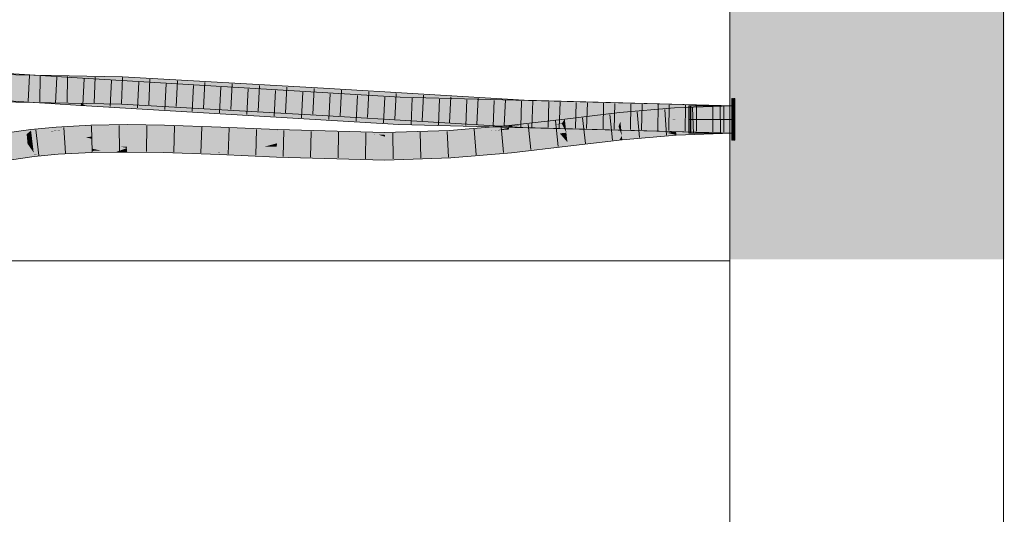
# Model space of a CAD drawing. Extents: x -420 to 300, y 62 to 1162.
# Tile 145 of 256: x 150.78 to 159.77, y 781.98 to 786.49. Entities that reach past the tile are written whole.
import ezdxf
from ezdxf.lldxf.tags import DXFTag

# ---------------------------------------------------------------- set-up
doc = ezdxf.new("R2010")
doc.units = 0
doc.layers.get('0').update_dxf_attribs({"lineweight": 35})
doc.layers.add('E_Detail_Linie_Text_Bem', color=7, linetype='Continuous', lineweight=13)
for name, color, linetype, lineweight, true_color in [('E_Leerrohr 25-A06G9FCX8I', 7, 'Continuous', 9, 0xff8000), ('E_Leerrohr 25-Shading', 7, 'Continuous', 9, 0xff8000), ('E_Leerrohr 32-A06G9FD28I', 7, 'Continuous', 9, 0x00b300), ('E_Leerrohr 32-Shading', 7, 'Continuous', 9, 0x00b300), ('E_Leerrohr Umrandung-A06G9FD18I', 7, 'Continuous', 9, 0xffffff)]:
    doc.layers.add(name, color=color, linetype=linetype, lineweight=lineweight, true_color=true_color)
tags = doc.linetypes.add('STRICHPUNKT2-A06G9FCY8I', pattern=[12.7, 6.35, -3.175, 0, -3.175]).pattern_tags.tags
tags[10:11] = [DXFTag(74, 4), DXFTag(75, 0), DXFTag(340, '0'), DXFTag(46, 0.0), DXFTag(50, 0.0), DXFTag(44, 0.0), DXFTag(45, 0.0)]
tags[8:9] = [DXFTag(74, 4), DXFTag(75, 0), DXFTag(340, '0'), DXFTag(46, 0.0), DXFTag(50, 0.0), DXFTag(44, 0.0), DXFTag(45, 0.0)]
tags[6:7] = [DXFTag(74, 4), DXFTag(75, 0), DXFTag(340, '0'), DXFTag(46, 0.0), DXFTag(50, 0.0), DXFTag(44, 0.0), DXFTag(45, 0.0)]
tags[4:5] = [DXFTag(74, 4), DXFTag(75, 0), DXFTag(340, '0'), DXFTag(46, 0.0), DXFTag(50, 0.0), DXFTag(44, 0.0), DXFTag(45, 0.0)]

# ---------------------------------------------------------------- blocks, each defined once
blk = doc.blocks.new('Shading-A06G9EZB8I', base_point=(236.9797, 757.7833))
at = {"layer": 'E_Leerrohr 25-Shading', "color": 43, "true_color": 0xd7ab7f}
for points in [[(157.2842, 785.7053), (156.761, 785.6873), (156.7618, 785.6746)], [(157.2842, 785.7053), (156.7618, 785.6746), (157.2842, 785.6687), (156.7633, 785.6507)], [(155.7584, 785.5837), (155.7626, 785.5473), (156.2576, 785.6422), (156.2614, 785.6058)], [(156.761, 785.6873), (156.2576, 785.6422), (156.3863, 785.6169), (156.2614, 785.6058)], [(156.761, 785.6873), (156.3863, 785.6169), (156.7618, 785.6746)], [(156.3863, 785.6169), (156.7633, 785.6507), (156.7618, 785.6746)], [(151.4333, 785.5134), (151.4328, 785.5278), (151.1158, 785.5002), (151.115, 785.5111)], [(151.7635, 785.5162), (151.7635, 785.5327), (151.4333, 785.5134), (151.4328, 785.5278)], [(152.1027, 785.5112), (152.1032, 785.5282), (151.7635, 785.5162), (151.7635, 785.5327)], [(152.619, 785.4942), (152.6197, 785.5103), (152.1027, 785.5112), (152.1032, 785.5282)], [(155.2471, 785.5193), (155.2466, 785.5251), (155.1657, 785.5184)], [(155.3432, 785.522), (155.7312, 785.5437), (155.2466, 785.5251), (155.7584, 785.5837)], [(155.3432, 785.522), (155.2466, 785.5251), (155.2471, 785.5193)], [(155.2474, 785.5166), (155.2486, 785.5048), (155.5734, 785.531)], [(155.3432, 785.522), (155.2474, 785.5166), (155.4107, 785.5238)], [(155.649, 785.5343), (155.5734, 785.531), (155.2493, 785.4969), (155.2486, 785.5048)], [(155.2493, 785.4969), (155.2502, 785.4887), (155.649, 785.5343)], [(155.5867, 785.532), (155.7312, 785.5437), (155.3779, 785.5229), (155.3432, 785.522)], [(155.4107, 785.5238), (155.5734, 785.531), (155.3779, 785.5229), (155.5867, 785.532)], [(155.649, 785.5343), (155.7312, 785.5437), (155.5734, 785.531)], [(155.7584, 785.5837), (155.7312, 785.5437), (155.7626, 785.5473)], [(150.886, 785.4821), (150.8852, 785.4888), (150.6662, 785.4564), (150.6661, 785.4567)], [(150.886, 785.4821), (150.6662, 785.4564), (150.7113, 785.461)], [(150.6695, 785.4375), (150.8598, 785.4571), (150.7113, 785.461), (150.8864, 785.479)], [(150.8464, 785.4461), (150.8598, 785.4571), (150.6724, 785.4207), (150.6695, 785.4375)], [(150.8864, 785.479), (150.886, 785.4821), (150.7113, 785.461)], [(150.8895, 785.4534), (150.8887, 785.4601), (150.8464, 785.4461), (150.8598, 785.4571)], [(150.8464, 785.4461), (150.8896, 785.4524), (150.8895, 785.4534)], [(150.8887, 785.4601), (150.8864, 785.479), (150.8598, 785.4571)], [(151.1158, 785.5002), (151.115, 785.5111), (150.886, 785.4821), (150.8852, 785.4888)], [(151.1162, 785.4948), (151.1158, 785.5002), (150.8864, 785.479), (150.886, 785.4821)], [(151.1174, 785.4785), (151.1162, 785.4948), (150.8887, 785.4601), (150.8864, 785.479)], [(151.1174, 785.4785), (150.8887, 785.4601), (151.0515, 785.4713)], [(150.8887, 785.4601), (150.8895, 785.4534), (151.0515, 785.4713)], [(151.0515, 785.4713), (150.8895, 785.4534), (151.1176, 785.4745), (150.8896, 785.4524)], [(151.1174, 785.4785), (151.0515, 785.4713), (151.1176, 785.4758)], [(151.0515, 785.4713), (151.1176, 785.4745), (151.1176, 785.4758)], [(151.4335, 785.5067), (151.4333, 785.5134), (151.1162, 785.4948), (151.1158, 785.5002)], [(151.4335, 785.5067), (151.1162, 785.4948), (151.4339, 785.4964), (151.1174, 785.4785)], [(151.4339, 785.4964), (151.1174, 785.4785), (151.1964, 785.4787), (151.1176, 785.4758)], [(151.1176, 785.4758), (151.1176, 785.4745), (151.1964, 785.4787)], [(151.4339, 785.4964), (151.1964, 785.4787), (151.4341, 785.4913)], [(151.7635, 785.51), (151.7635, 785.5162), (151.4335, 785.5067), (151.4333, 785.5134)], [(151.5776, 785.5081), (151.4335, 785.5067), (151.5775, 785.4979), (151.4339, 785.4964)], [(151.4339, 785.4964), (151.4341, 785.4913), (151.7635, 785.4998), (151.7635, 785.496)], [(151.7635, 785.4998), (151.7635, 785.51), (151.5775, 785.4979), (151.5776, 785.5081)], [(152.1026, 785.5069), (152.1027, 785.5112), (151.7635, 785.51), (151.7635, 785.5162)], [(152.1026, 785.5069), (151.7635, 785.51), (152.1022, 785.4921), (151.7635, 785.4998)], [(151.7635, 785.4998), (151.7635, 785.496), (152.1022, 785.4921), (152.1022, 785.4916)], [(152.619, 785.4942), (152.1026, 785.5069), (152.4735, 785.4787), (152.1022, 785.4916)], [(152.1027, 785.5112), (152.1026, 785.5069), (152.5882, 785.4949)], [(152.619, 785.4942), (152.1027, 785.5112), (152.5882, 785.4949)], [(152.619, 785.4942), (152.4735, 785.4787), (152.6183, 785.4752)], [(152.4735, 785.4787), (152.6182, 785.4737), (152.6183, 785.4752)], [(152.6429, 785.4744), (152.6183, 785.4752), (153.1336, 785.4503), (152.6182, 785.4737)], [(153.1339, 785.4586), (152.619, 785.4942), (152.6183, 785.4752)], [(152.7444, 785.5046), (152.6197, 785.5103), (153.0955, 785.4789), (152.619, 785.4942)], [(152.619, 785.4942), (153.1344, 785.4761), (153.0955, 785.4789)], [(152.619, 785.4942), (152.6293, 785.4935), (153.1344, 785.4761), (153.1343, 785.472)], [(152.6293, 785.4935), (153.1339, 785.4586), (153.1343, 785.472)], [(153.1339, 785.4586), (152.6429, 785.4744), (153.1336, 785.4503)], [(153.1345, 785.4777), (153.1348, 785.4869), (153.0955, 785.4789), (152.7444, 785.5046)], [(153.1344, 785.4761), (153.1345, 785.4777), (153.0955, 785.4789)], [(154.1163, 785.4232), (153.1339, 785.4586), (153.1336, 785.4503)], [(153.6746, 785.4481), (153.299, 785.4675), (153.1339, 785.4586), (153.1343, 785.472)], [(153.1339, 785.4586), (154.1163, 785.4232), (153.333, 785.4548)], [(153.299, 785.4675), (153.1344, 785.4761), (153.1343, 785.472)], [(153.1345, 785.4777), (153.1344, 785.4761), (153.5565, 785.4694), (153.5796, 785.4681)], [(153.5796, 785.4681), (153.1344, 785.4761), (153.8533, 785.4524), (153.5388, 785.461)], [(153.5388, 785.461), (153.1344, 785.4761), (153.2989, 785.4675)], [(154.1165, 785.4598), (153.1348, 785.4869), (154.1165, 785.4585), (153.1345, 785.4777)], [(153.2989, 785.4675), (154.0092, 785.4434), (153.5388, 785.461)], [(153.2989, 785.4675), (153.6746, 785.4481), (154.0092, 785.4434), (154.0595, 785.4406)], [(154.1163, 785.4232), (154.0922, 785.4305), (153.333, 785.4548), (153.7914, 785.4458)], [(153.8533, 785.4524), (153.5388, 785.461), (154.0092, 785.4434)], [(153.5796, 785.4681), (154.1165, 785.4585), (153.5565, 785.4694)], [(154.1165, 785.4585), (153.5796, 785.4681), (154.1164, 785.4452), (153.8533, 785.4524)], [(154.0922, 785.4305), (154.0595, 785.4406), (153.7914, 785.4458)], [(154.1164, 785.4452), (153.8533, 785.4524), (154.1164, 785.4395), (154.0092, 785.4434)], [(154.0595, 785.4406), (154.1164, 785.4395), (154.0092, 785.4434)], [(154.1164, 785.4395), (154.0595, 785.4406), (154.1164, 785.4373)], [(154.1164, 785.4373), (154.0595, 785.4406), (154.1163, 785.4293), (154.0922, 785.4305)], [(154.7068, 785.447), (154.1164, 785.4373), (154.707, 785.443), (154.1163, 785.4293)], [(154.1163, 785.4293), (154.1163, 785.4232), (154.707, 785.443)], [(154.706, 785.4599), (154.7053, 785.4725), (154.1164, 785.4452), (154.1165, 785.4585)], [(154.7064, 785.4535), (154.706, 785.4599), (154.1164, 785.4395), (154.1164, 785.4452)], [(154.7064, 785.4535), (154.1164, 785.4395), (154.7068, 785.447), (154.1164, 785.4373)], [(154.7049, 785.4796), (154.1165, 785.4598), (154.7053, 785.4725), (154.1165, 785.4585)], [(154.8878, 785.4949), (154.7049, 785.4796), (155.1327, 785.4979), (154.7053, 785.4725)], [(155.1969, 785.4933), (155.2486, 785.5048), (154.706, 785.4599), (154.7053, 785.4725)], [(154.7064, 785.4535), (155.1969, 785.4933), (154.706, 785.4599)], [(154.7064, 785.4535), (155.0695, 785.475), (155.1969, 785.4933), (155.139, 785.4804)], [(155.0695, 785.475), (154.7064, 785.4535), (154.7068, 785.447)], [(155.1314, 785.4787), (155.0695, 785.475), (154.707, 785.443), (154.7068, 785.447)], [(155.1327, 785.4979), (155.0904, 785.512), (154.8878, 785.4949)], [(155.0695, 785.475), (155.1314, 785.4787), (155.139, 785.4804)], [(155.0904, 785.512), (155.2474, 785.5166), (155.1657, 785.5184), (155.2471, 785.5193)], [(155.1327, 785.4979), (155.2486, 785.5048), (155.0904, 785.512), (155.2474, 785.5166)], [(155.1314, 785.4787), (155.2502, 785.4887), (155.139, 785.4804), (155.2501, 785.489)], [(155.2501, 785.489), (155.2493, 785.4969), (155.139, 785.4804), (155.1969, 785.4933)], [(155.2493, 785.4969), (155.2486, 785.5048), (155.1969, 785.4933)], [(155.2474, 785.5166), (155.3432, 785.522), (155.2471, 785.5193)], [(156.7742, 785.4743), (156.2796, 785.4299), (156.7744, 785.4711), (156.2831, 785.3957)], [(156.6905, 785.4583), (156.2831, 785.3957), (156.7764, 785.4377), (156.2833, 785.3935)], [(156.7744, 785.4711), (156.6905, 785.4583), (156.7746, 785.4678)], [(156.6905, 785.4583), (156.7764, 785.4377), (156.7746, 785.4678)], [(156.9023, 785.4787), (156.7742, 785.4743), (156.7744, 785.4711)], [(157.2825, 785.4918), (157.2842, 785.4919), (156.7744, 785.4711), (156.9023, 785.4787)], [(156.7746, 785.4678), (156.8991, 785.4737), (156.7744, 785.4711), (156.7893, 785.4717)], [(156.7764, 785.4377), (157.2825, 785.4918), (156.7746, 785.4678)], [(157.2842, 785.4919), (156.7764, 785.4377), (157.2842, 785.4553)], [(156.8991, 785.4737), (157.2825, 785.4918), (156.7893, 785.4717)], [(154.0922, 785.4305), (154.1163, 785.4232), (154.1163, 785.4293)], [(155.2675, 785.3128), (155.2711, 785.2764), (155.7829, 785.3717), (155.7871, 785.3353)], [(156.2796, 785.4299), (155.7829, 785.3717), (156.2564, 785.3903), (155.7871, 785.3353)], [(156.2796, 785.4299), (156.2564, 785.3903), (156.2831, 785.3957)], [(156.2564, 785.3903), (156.2833, 785.3935), (156.2831, 785.3957)], [(150.9111, 785.2744), (150.9108, 785.2769), (150.703, 785.2466)], [(150.7036, 785.2436), (150.9119, 785.2682), (150.703, 785.2466), (150.9111, 785.2744)], [(150.7048, 785.2365), (150.9132, 785.2572), (150.7036, 785.2436), (150.9119, 785.2682)], [(150.9135, 785.2547), (150.9132, 785.2572), (150.7066, 785.2264), (150.7048, 785.2365)], [(150.7066, 785.2264), (150.7094, 785.2105), (150.9135, 785.2547), (150.9152, 785.2405)], [(151.1304, 785.296), (151.1302, 785.2982), (150.9108, 785.2769)], [(150.9111, 785.2744), (151.1307, 785.2908), (150.9108, 785.2769), (151.1304, 785.296)], [(150.9119, 785.2682), (151.1314, 785.2813), (150.9111, 785.2744), (151.1307, 785.2908)], [(150.9132, 785.2572), (151.1318, 785.2755), (150.9119, 785.2682), (151.1314, 785.2813)], [(151.1318, 785.2755), (150.9132, 785.2572), (150.9606, 785.2592)], [(150.9132, 785.2572), (150.9135, 785.2547), (150.9606, 785.2592)], [(150.9135, 785.2547), (150.9152, 785.2405), (151.1318, 785.2755), (151.1328, 785.2617)], [(151.44, 785.3118), (151.4399, 785.3146), (151.1302, 785.2982)], [(151.1304, 785.296), (151.4402, 785.3065), (151.1302, 785.2982), (151.44, 785.3118)], [(151.1307, 785.2908), (151.4405, 785.2974), (151.1304, 785.296), (151.4402, 785.3065)], [(151.1314, 785.2813), (151.4406, 785.2932), (151.1307, 785.2908), (151.4405, 785.2974)], [(151.4406, 785.2932), (151.1314, 785.2813), (151.246, 785.282)], [(151.1314, 785.2813), (151.1318, 785.2755), (151.246, 785.282)], [(151.1318, 785.2755), (151.1328, 785.2617), (151.4406, 785.2932), (151.4411, 785.278)], [(151.4399, 785.3146), (151.4783, 785.306), (151.7636, 785.3193), (151.7182, 785.303)], [(151.4783, 785.306), (151.4399, 785.3146), (151.4402, 785.3065)], [(151.4405, 785.2974), (151.5261, 785.2953), (151.4402, 785.3065), (151.4783, 785.306)], [(151.4406, 785.2932), (151.5261, 785.2953), (151.4405, 785.2974)], [(151.657, 785.2811), (151.7093, 785.2999), (151.4411, 785.278), (151.4406, 785.2932)], [(151.4783, 785.306), (151.5261, 785.2953), (151.7182, 785.303), (151.7093, 785.2999)], [(151.7636, 785.2842), (151.7636, 785.3012), (151.657, 785.2811), (151.7093, 785.2999)], [(151.657, 785.2811), (151.7636, 785.2827), (151.7636, 785.2842)], [(151.7093, 785.2999), (151.7636, 785.3012), (151.7182, 785.303), (151.7636, 785.3025)], [(151.7636, 785.3025), (151.7636, 785.3193), (151.7182, 785.303)], [(152.0972, 785.3016), (152.0976, 785.3149), (151.7636, 785.3012), (151.7636, 785.3193)], [(152.0968, 785.2862), (152.0972, 785.3016), (151.7636, 785.2842), (151.7636, 785.3012)], [(151.7636, 785.2842), (151.7636, 785.2827), (152.0968, 785.2862), (152.0966, 785.2783)], [(152.5531, 785.2805), (152.0968, 785.2862), (152.2496, 785.273), (152.0966, 785.2783)], [(152.0968, 785.2862), (152.611, 785.2927), (152.0972, 785.3016)], [(152.0968, 785.2862), (152.5531, 785.2805), (152.611, 785.2927), (152.6105, 785.2819)], [(152.611, 785.2927), (152.6111, 785.2971), (152.0972, 785.3016), (152.0976, 785.3149)], [(152.6104, 785.2797), (152.5531, 785.2805), (152.6097, 785.2605), (152.2496, 785.273)], [(152.5531, 785.2805), (152.6104, 785.2797), (152.6105, 785.2819)], [(152.6104, 785.2797), (152.6097, 785.2605), (153.1275, 785.2686), (153.1264, 785.2371)], [(152.6104, 785.2797), (153.1275, 785.2686), (152.6105, 785.2819), (152.774, 785.285)], [(152.774, 785.285), (152.611, 785.2927), (152.6105, 785.2819)], [(152.8452, 785.2864), (152.6111, 785.2971), (152.611, 785.2927)], [(152.611, 785.2927), (152.774, 785.285), (152.8452, 785.2864), (152.8459, 785.2864)], [(152.774, 785.285), (153.1275, 785.2686), (152.8459, 785.2864), (153.1276, 785.2737)], [(154.1155, 785.2464), (153.3699, 785.267), (153.1264, 785.2371), (153.1275, 785.2686)], [(153.3699, 785.267), (153.1276, 785.2737), (153.1275, 785.2686)], [(154.7172, 785.2665), (154.3057, 785.2527), (154.7193, 785.23), (154.3082, 785.2162)], [(154.7172, 785.2665), (154.7193, 785.23), (155.2675, 785.3128), (155.2711, 785.2764)], [(154.1155, 785.2464), (153.1264, 785.2371), (154.1153, 785.2098)], [(154.3057, 785.2527), (154.1155, 785.2464), (154.3082, 785.2162), (154.1153, 785.2098)]]:
    blk.add_solid(points, dxfattribs=at)
at = {"layer": 'E_Leerrohr 25-Shading', "color": 31, "true_color": 0xecb67f}
for points in [[(156.8902, 785.7053), (156.8902, 785.5803), (157.2842, 785.7053), (157.2842, 785.5803)], [(156.9038, 785.7053), (156.9038, 785.5803), (157.2978, 785.7053), (157.2978, 785.5803)], [(156.9098, 785.7053), (156.9098, 785.5803), (157.3038, 785.7053), (157.3038, 785.5803)], [(157.2902, 785.7703), (157.2842, 785.7703), (157.2902, 785.6129), (157.2842, 785.6129)], [(157.3038, 785.7703), (157.2978, 785.7703), (157.3038, 785.6129), (157.2978, 785.6129)], [(157.3098, 785.7703), (157.3038, 785.7703), (157.3098, 785.6129), (157.3038, 785.6129)], [(157.2842, 785.6129), (157.2842, 785.5803), (157.2902, 785.6129), (157.2902, 785.5803)], [(157.2978, 785.6129), (157.2978, 785.5803), (157.3038, 785.6129), (157.3038, 785.5803)], [(157.3038, 785.6129), (157.3038, 785.5803), (157.3098, 785.6129), (157.3098, 785.5803)], [(156.8902, 785.5803), (156.8902, 785.4553), (157.2842, 785.5803), (157.2842, 785.4553)], [(156.9038, 785.5803), (156.9038, 785.4553), (157.2978, 785.5803), (157.2978, 785.4553)], [(156.9098, 785.5803), (156.9098, 785.4553), (157.3038, 785.5803), (157.3038, 785.4553)], [(157.2902, 785.5803), (157.2842, 785.5803), (157.2902, 785.5344), (157.2842, 785.5344)], [(157.2842, 785.5344), (157.2842, 785.3903), (157.2902, 785.5344), (157.2902, 785.3903)], [(157.3038, 785.5803), (157.2978, 785.5803), (157.3038, 785.5345), (157.2978, 785.5345)], [(157.2978, 785.5345), (157.2978, 785.3903), (157.3038, 785.5345), (157.3038, 785.3903)], [(157.3098, 785.5803), (157.3038, 785.5803), (157.3098, 785.5346), (157.3038, 785.5345)], [(157.3038, 785.5345), (157.3038, 785.3903), (157.3098, 785.5346), (157.3098, 785.3903)]]:
    blk.add_solid(points, dxfattribs=at)
at = {"layer": 'E_Leerrohr 25-Shading', "color": 31, "true_color": 0xfabd7f}
for points in [[(156.2614, 785.6058), (156.7669, 785.593), (156.3863, 785.6169)], [(156.7669, 785.593), (156.7633, 785.6507), (156.3863, 785.6169)], [(157.2842, 785.5803), (157.2842, 785.6687), (156.7669, 785.593), (156.7633, 785.6507)], [(155.2508, 785.4816), (155.649, 785.5343), (155.2502, 785.4887)], [(155.2508, 785.4816), (155.7535, 785.4984), (155.649, 785.5343), (155.734, 785.5381)], [(155.734, 785.5381), (155.7312, 785.5437), (155.649, 785.5343)], [(155.7626, 785.5473), (155.7312, 785.5437), (155.7629, 785.5448)], [(155.7635, 785.5394), (155.7629, 785.5448), (155.734, 785.5381), (155.7312, 785.5437)], [(155.7682, 785.4989), (155.7635, 785.5394), (155.7535, 785.4984), (155.734, 785.5381)], [(156.2614, 785.6058), (155.7626, 785.5473), (156.2659, 785.562), (155.7629, 785.5448)], [(156.2395, 785.561), (155.7629, 785.5448), (155.7635, 785.5394)], [(156.2492, 785.5153), (156.2659, 785.562), (155.7635, 785.5394), (156.2395, 785.561)], [(156.2492, 785.5153), (155.7635, 785.5394), (155.7682, 785.4989)], [(156.2659, 785.562), (156.2492, 785.5153), (156.2705, 785.5178)], [(156.7336, 785.5772), (156.2614, 785.6058), (156.2659, 785.5623)], [(156.2614, 785.6058), (156.7336, 785.5772), (156.7669, 785.593), (156.7678, 785.5782)], [(156.2659, 785.562), (156.768, 785.5751), (156.2659, 785.5623), (156.7336, 785.5772)], [(156.2659, 785.562), (156.2705, 785.5178), (156.768, 785.5751), (156.7687, 785.5625)], [(156.7687, 785.5625), (156.2705, 785.5178), (156.7737, 785.4819), (156.2709, 785.5135)], [(156.7336, 785.5772), (156.768, 785.5751), (156.7678, 785.5782)], [(157.2842, 785.5803), (156.7669, 785.593), (156.768, 785.5751)], [(156.768, 785.5751), (156.7687, 785.5625), (157.2842, 785.5803)], [(157.2842, 785.5803), (156.7687, 785.5625), (156.9023, 785.4787), (156.7737, 785.4819)], [(157.2842, 785.5803), (156.9023, 785.4787), (157.2842, 785.4919)], [(150.8503, 785.4029), (150.8464, 785.4461), (150.6833, 785.359), (150.6724, 785.4207)], [(150.8896, 785.4524), (150.8464, 785.4461), (150.9002, 785.3646), (150.8544, 785.358)], [(151.1176, 785.4745), (150.8896, 785.4524), (151.1235, 785.3918), (150.9002, 785.3646)], [(151.3888, 785.4181), (151.1964, 785.4787), (151.1235, 785.3918), (151.1176, 785.4745)], [(151.4341, 785.4913), (151.1964, 785.4787), (151.4343, 785.4824)], [(151.4343, 785.4824), (151.1964, 785.4787), (151.4363, 785.4228), (151.3888, 785.4181)], [(151.7635, 785.496), (151.4341, 785.4913), (151.7635, 785.4838), (151.4343, 785.4824)], [(151.7635, 785.4838), (151.4343, 785.4824), (151.7635, 785.4489), (151.4363, 785.4228)], [(151.4363, 785.4228), (151.437, 785.403), (151.7635, 785.4489), (151.7635, 785.4077)], [(152.1022, 785.4916), (151.7635, 785.496), (152.102, 785.4825), (151.7635, 785.4838)], [(151.7635, 785.4838), (151.7635, 785.4077), (152.102, 785.4825), (152.0999, 785.4033)], [(152.6182, 785.4737), (152.4735, 785.4787), (152.0999, 785.4033), (152.102, 785.4825)], [(152.6149, 785.3909), (152.6182, 785.4737), (152.0999, 785.4033)], [(152.4735, 785.4787), (152.1022, 785.4916), (152.102, 785.4825)], [(153.1336, 785.4503), (152.6182, 785.4737), (153.1311, 785.3759), (152.6149, 785.3909)], [(153.1336, 785.4503), (153.1306, 785.362), (154.1163, 785.4232), (154.1159, 785.3348)], [(154.1163, 785.4232), (154.1159, 785.3348), (154.707, 785.443), (154.7121, 785.3548)], [(155.1314, 785.4787), (154.707, 785.443), (155.2588, 785.4008), (154.7121, 785.3548)], [(155.2502, 785.4887), (155.1314, 785.4787), (155.2508, 785.4816)], [(155.1314, 785.4787), (155.2588, 785.4008), (155.2508, 785.4816)], [(155.7727, 785.4595), (155.7535, 785.4984), (155.2588, 785.4008), (155.2508, 785.4816)], [(155.7697, 785.387), (155.7131, 785.4527), (155.2644, 785.3442), (155.2588, 785.4008)], [(155.7727, 785.4595), (155.7131, 785.4527), (155.7734, 785.4538)], [(155.7734, 785.4538), (155.7131, 785.4527), (155.781, 785.388), (155.7697, 785.387)], [(155.7535, 785.4984), (155.7727, 785.4595), (155.7682, 785.4989)], [(155.7682, 785.4989), (155.7727, 785.4595), (156.2492, 785.5153)], [(156.268, 785.4625), (156.2492, 785.5153), (155.7734, 785.4538), (155.7727, 785.4595)], [(156.2792, 785.4299), (156.2796, 785.4299), (155.7734, 785.4538), (156.268, 785.4625)], [(156.2792, 785.4299), (155.7734, 785.4538), (155.781, 785.388)], [(156.2705, 785.5178), (156.2492, 785.5153), (156.2709, 785.5135)], [(156.2709, 785.5135), (156.2492, 785.5153), (156.2762, 785.4627), (156.268, 785.4625)], [(156.268, 785.4625), (156.2796, 785.4299), (156.2762, 785.4627)], [(156.7737, 785.4819), (156.2709, 785.5135), (156.7742, 785.4743), (156.2762, 785.4627)], [(156.2762, 785.4627), (156.2796, 785.4299), (156.7742, 785.4743)], [(156.7737, 785.4819), (156.7742, 785.4743), (156.9023, 785.4787)], [(150.8527, 785.3768), (150.8503, 785.4029), (150.6864, 785.3411), (150.6833, 785.359)], [(150.6877, 785.3336), (150.8544, 785.358), (150.6864, 785.3411), (150.8527, 785.3768)], [(150.8981, 785.2952), (150.8544, 785.358), (150.6976, 785.2773), (150.6877, 785.3336)], [(150.9002, 785.3646), (150.8544, 785.358), (150.9005, 785.3621)], [(150.9005, 785.3621), (150.8544, 785.358), (150.9085, 785.2961), (150.8981, 785.2952)], [(150.9002, 785.3646), (151.1239, 785.3864), (151.1235, 785.3918)], [(151.1239, 785.3864), (150.9002, 785.3646), (151.1246, 785.3769), (150.9005, 785.3621)], [(151.1246, 785.3769), (150.9005, 785.3621), (151.1293, 785.3106), (150.9085, 785.2961)], [(151.1239, 785.3864), (151.4192, 785.4085), (151.1235, 785.3918), (151.3888, 785.4181)], [(151.1239, 785.3864), (151.437, 785.403), (151.4192, 785.4085)], [(151.437, 785.403), (151.1239, 785.3864), (151.4374, 785.3905), (151.1246, 785.3769)], [(151.4374, 785.3905), (151.1246, 785.3769), (151.4396, 785.324), (151.1293, 785.3106)], [(151.3888, 785.4181), (151.437, 785.403), (151.4363, 785.4228)], [(151.7635, 785.4077), (151.437, 785.403), (151.7635, 785.3985), (151.4374, 785.3905)], [(151.5744, 785.3939), (151.4374, 785.3905), (151.5738, 785.3272), (151.4396, 785.324)], [(151.7636, 785.3318), (151.7635, 785.3985), (151.5738, 785.3272), (151.5744, 785.3939)], [(152.0999, 785.4033), (151.7635, 785.4077), (152.0999, 785.4022), (151.7635, 785.3985)], [(152.0981, 785.3352), (152.0997, 785.3969), (151.7635, 785.3985), (151.9301, 785.4003)], [(152.0981, 785.3352), (151.7635, 785.3985), (151.7636, 785.3318)], [(152.0997, 785.3969), (152.0999, 785.4022), (151.9301, 785.4003)], [(152.6127, 785.3349), (152.6145, 785.3808), (152.0981, 785.3352), (152.0997, 785.3969)], [(152.6145, 785.3808), (152.6147, 785.3854), (152.0997, 785.3969), (152.0999, 785.4033)], [(152.6147, 785.3854), (152.6149, 785.3909), (152.0999, 785.4033)], [(152.6127, 785.3349), (153.0192, 785.3325), (152.6145, 785.3808), (153.1306, 785.362)], [(153.1306, 785.362), (152.6147, 785.3854), (152.6145, 785.3808)], [(152.6149, 785.3909), (152.6147, 785.3854), (153.1311, 785.3759), (153.1306, 785.362)], [(153.1296, 785.3318), (153.1306, 785.362), (153.0192, 785.3325)], [(154.1159, 785.3348), (153.1306, 785.362), (153.1296, 785.3318)], [(154.7127, 785.3451), (154.1157, 785.3002), (154.3057, 785.2527), (154.1155, 785.2464)], [(154.7127, 785.3451), (154.7121, 785.3548), (154.1157, 785.3002), (154.1158, 785.3198)], [(154.7121, 785.3548), (154.1159, 785.3348), (154.1158, 785.3198)], [(154.7127, 785.3451), (154.3057, 785.2527), (154.7156, 785.2944)], [(155.2588, 785.4008), (154.7121, 785.3548), (155.2589, 785.4), (154.7127, 785.3451)], [(155.2589, 785.4), (154.7127, 785.3451), (155.2644, 785.3442), (154.7156, 785.2944)], [(154.7156, 785.2944), (154.7172, 785.2665), (155.2644, 785.3442), (155.2675, 785.3128)], [(155.7829, 785.3717), (155.7697, 785.387), (155.2675, 785.3128), (155.2644, 785.3442)], [(155.7697, 785.387), (155.7829, 785.3717), (155.781, 785.388)], [(155.7829, 785.3717), (156.2792, 785.4299), (155.781, 785.388)], [(150.9108, 785.2769), (150.8981, 785.2952), (150.703, 785.2466), (150.6976, 785.2773)], [(150.8981, 785.2952), (150.9108, 785.2769), (150.9085, 785.2961)], [(150.9085, 785.2961), (150.9108, 785.2769), (151.1293, 785.3106), (151.1302, 785.2982)], [(151.1831, 785.3129), (151.1293, 785.3106), (151.4399, 785.3146), (151.1302, 785.2982)], [(151.4396, 785.324), (151.1831, 785.3129), (151.4399, 785.3146)], [(151.7636, 785.3193), (151.4716, 785.3248), (151.4399, 785.3146), (151.4396, 785.324)], [(151.7636, 785.3193), (151.7089, 785.3304), (151.4716, 785.3248)], [(151.7636, 785.3318), (151.7089, 785.3304), (151.7636, 785.328)], [(151.7089, 785.3304), (151.7636, 785.3193), (151.7636, 785.328)], [(152.0976, 785.3149), (151.877, 785.3329), (151.7636, 785.328), (151.7636, 785.3318)], [(152.0976, 785.3149), (151.7636, 785.328), (151.7636, 785.3193)], [(152.0981, 785.3352), (151.877, 785.3329), (152.0978, 785.3215)], [(151.877, 785.3329), (152.0976, 785.3149), (152.0978, 785.3215)], [(152.0978, 785.3215), (152.0976, 785.3149), (152.6111, 785.2971)], [(152.6127, 785.3349), (152.0981, 785.3352), (152.6111, 785.2971), (152.0978, 785.3215)], [(152.8452, 785.2864), (153.0192, 785.3325), (152.6111, 785.2971), (152.6127, 785.3349)], [(153.1283, 785.2919), (153.1296, 785.3318), (152.8452, 785.2864), (153.0192, 785.3325)], [(152.8452, 785.2864), (153.1276, 785.2737), (153.1283, 785.2919)], [(153.3699, 785.267), (153.8761, 785.313), (153.1276, 785.2737), (153.1283, 785.2919)], [(153.1283, 785.2919), (153.8761, 785.313), (153.1296, 785.3318), (154.1159, 785.3348)], [(154.1157, 785.3002), (154.1158, 785.3198), (153.3699, 785.267), (153.8761, 785.313)], [(153.3699, 785.267), (154.1155, 785.2464), (154.1157, 785.3002)], [(154.1158, 785.3198), (154.1159, 785.3348), (153.8761, 785.313)], [(154.3057, 785.2527), (154.7172, 785.2665), (154.7156, 785.2944)]]:
    blk.add_solid(points, dxfattribs=at)
at = {"layer": 'E_Leerrohr 32-Shading', "color": 83, "true_color": 0x7fbd7f}
for points in [[(150.924, 785.9848), (150.144, 786), (150.9223, 785.9482), (150.3594, 785.9592)], [(150.37, 785.9826), (151.3535, 785.9214), (150.1587, 786.0325), (151.3558, 785.9579)], [(151.7211, 785.9327), (151.7225, 785.9692), (150.9223, 785.9482), (150.924, 785.9848)], [(152.2781, 785.9024), (151.3558, 785.9579), (152.4865, 785.8532), (151.3535, 785.9214)], [(152.2897, 785.9368), (151.7225, 785.9692), (152.4983, 785.8883), (151.7211, 785.9327)], [(153.8671, 785.8068), (152.2781, 785.9024), (154.074, 785.7577), (152.4865, 785.8532)], [(153.5573, 785.8644), (152.2897, 785.9368), (153.5552, 785.8279), (152.4983, 785.8883)], [(150.2471, 785.7787), (150.9138, 785.7717), (149.8036, 785.7933)], [(151.3416, 785.7265), (150.2476, 785.8065), (150.346, 785.7703), (150.0484, 785.7889)], [(151.3427, 785.7449), (150.292, 785.8104), (151.3416, 785.7265), (150.2476, 785.8065)], [(153.8767, 785.8455), (153.5573, 785.8644), (154.0836, 785.7964), (153.5552, 785.8279)], [(154.2533, 785.7469), (154.2548, 785.7834), (154.074, 785.7577), (153.8671, 785.8068)], [(155.3861, 785.719), (155.1393, 785.7703), (154.0836, 785.7964), (153.8767, 785.8455)], [(150.9125, 785.7454), (149.804, 785.7607), (150.912, 785.735), (149.8041, 785.7567)], [(150.1969, 785.7734), (150.0691, 785.757), (150.9131, 785.7549), (150.9126, 785.7454)], [(150.1969, 785.7734), (150.9138, 785.7717), (150.2397, 785.7789)], [(150.9138, 785.7717), (150.1969, 785.7734), (150.9131, 785.7549)], [(150.346, 785.7703), (151.3405, 785.7084), (151.3416, 785.7265)], [(151.7136, 785.7343), (150.9125, 785.7454), (151.713, 785.7194), (150.912, 785.735)], [(150.9126, 785.7454), (151.7136, 785.7343), (150.9131, 785.7549)], [(150.9138, 785.7717), (150.9131, 785.7549), (151.7144, 785.756), (151.7136, 785.7343)], [(151.3911, 785.7053), (151.3416, 785.7265), (151.3405, 785.7084)], [(152.3895, 785.6819), (151.3427, 785.7449), (151.3416, 785.7265)], [(151.3911, 785.7053), (153.4698, 785.6169), (151.3416, 785.7265), (152.3895, 785.6819)], [(154.2457, 785.5693), (151.3911, 785.7053), (151.6758, 785.6882)], [(154.2457, 785.5693), (154.2458, 785.5703), (151.3911, 785.7053), (153.4698, 785.6169)], [(151.9598, 785.7053), (151.7136, 785.7343), (151.713, 785.7194)], [(151.7144, 785.756), (151.7136, 785.7343), (152.4057, 785.7111), (152.372, 785.7078)], [(151.9598, 785.7053), (153.5449, 785.6514), (151.7136, 785.7343), (153.0109, 785.6819)], [(151.7144, 785.756), (152.4057, 785.7111), (152.4399, 785.7145)], [(153.5443, 785.6414), (151.9598, 785.7053), (153.5439, 785.6351), (152.0394, 785.7008)], [(153.5449, 785.6514), (151.9598, 785.7053), (153.5443, 785.6414)], [(152.372, 785.7078), (153.0109, 785.6819), (152.4399, 785.7145)], [(156.1501, 785.7098), (154.767, 785.7703), (154.2533, 785.7469), (154.2548, 785.7834)], [(156.1501, 785.7098), (154.2533, 785.7469), (156.2162, 785.6966)], [(157.3038, 785.6687), (157.3038, 785.7053), (155.675, 785.7306), (154.767, 785.7703)], [(155.3877, 785.7556), (155.1393, 785.7703), (155.3872, 785.7451)], [(155.1393, 785.7703), (155.3861, 785.719), (155.3872, 785.7451)], [(156.1474, 785.711), (155.3872, 785.7451), (156.2162, 785.6971), (155.3861, 785.719)], [(156.8678, 785.6854), (157.2978, 785.7053), (155.3872, 785.7451), (155.3877, 785.7556)], [(156.8678, 785.6854), (155.3872, 785.7451), (155.7528, 785.7287)], [(157.3038, 785.6687), (155.675, 785.7306), (157.2922, 785.669)], [(155.675, 785.7306), (156.7877, 785.6819), (157.2922, 785.669)], [(156.7948, 785.6819), (156.8678, 785.6854), (155.7528, 785.7287)], [(156.7948, 785.6819), (156.1474, 785.711), (156.2162, 785.6971)], [(156.7877, 785.6819), (156.1501, 785.7098), (156.2162, 785.6966)], [(157.2978, 785.6687), (157.2978, 785.7053), (157.2897, 785.6689), (156.8678, 785.6854)], [(151.6758, 785.6882), (153.5406, 785.576), (154.2457, 785.5693), (154.2449, 785.5491)], [(152.0394, 785.7008), (153.5428, 785.6149), (153.5439, 785.6351)], [(153.5428, 785.6149), (155.3786, 785.5424), (153.5439, 785.6351), (154.7357, 785.5806)], [(155.3785, 785.54), (155.3786, 785.5424), (153.8021, 785.5995), (153.5428, 785.6149)], [(154.7357, 785.5806), (154.1247, 785.6169), (153.5439, 785.6351), (153.5443, 785.6414)], [(154.1247, 785.6169), (153.5449, 785.6514), (153.5443, 785.6414)], [(156.8678, 785.6854), (156.7948, 785.6819), (157.2897, 785.6689)], [(153.5406, 785.576), (154.2442, 785.5337), (154.2449, 785.5491)], [(153.8021, 785.5995), (154.1815, 785.5769), (155.3785, 785.54), (155.3784, 785.5365)], [(154.1815, 785.5769), (155.377, 785.5058), (155.3784, 785.5365)], [(154.2446, 785.541), (154.2442, 785.5337), (155.1165, 785.5369), (157.3038, 785.4553)], [(154.2449, 785.5491), (154.2446, 785.541), (154.9561, 785.5428), (155.1165, 785.5369)], [(154.9561, 785.5428), (154.2457, 785.5693), (154.2449, 785.5491)], [(154.3555, 785.5674), (154.2458, 785.5703), (154.2457, 785.5693)], [(154.2457, 785.5693), (155.2821, 785.5437), (154.3555, 785.5674)], [(154.2457, 785.5693), (154.9561, 785.5428), (155.2821, 785.5437), (155.3898, 785.539)], [(155.3898, 785.539), (154.9561, 785.5428), (155.4794, 785.5351), (155.1165, 785.5369)], [(155.1165, 785.5369), (157.3038, 785.4553), (155.4794, 785.5351)], [(155.5057, 785.538), (155.2821, 785.5437), (155.3898, 785.539)], [(155.3783, 785.5345), (155.377, 785.5058), (155.502, 785.5359), (157.2978, 785.4553)], [(155.3784, 785.5365), (155.3783, 785.5345), (155.4333, 785.5363)], [(155.3783, 785.5345), (155.502, 785.5359), (155.4333, 785.5363)], [(155.502, 785.5359), (155.4163, 785.5397), (155.3784, 785.5365), (155.3785, 785.54)], [(155.4163, 785.5397), (155.3786, 785.5414), (155.3785, 785.54)], [(155.5146, 785.5388), (155.3786, 785.5424), (155.4163, 785.5397), (155.3786, 785.5414)], [(155.3898, 785.539), (155.4794, 785.5351), (155.5057, 785.538), (155.6513, 785.5342)], [(155.4163, 785.5397), (155.5019, 785.5359), (155.5146, 785.5388), (155.6578, 785.535)], [(155.4794, 785.5351), (157.3038, 785.4553), (155.6513, 785.5342), (157.3038, 785.4919)], [(155.5019, 785.5359), (157.2978, 785.4553), (155.6578, 785.535), (157.2978, 785.4919)]]:
    blk.add_solid(points, dxfattribs=at)
at = {"layer": 'E_Leerrohr 32-Shading', "color": 83, "true_color": 0x7fd57f}
for points in [[(150.37, 785.9826), (150.4253, 785.8906), (150.9228, 785.9482), (150.9181, 785.8599)], [(149.6274, 785.8518), (151.3427, 785.7449), (149.5907, 785.9426), (151.3481, 785.8331)], [(149.802, 785.9055), (149.8024, 785.8817), (150.9178, 785.8599)], [(150.4089, 785.8807), (150.9223, 785.9482), (150.3594, 785.9592)], [(150.4089, 785.8807), (150.9178, 785.8599), (150.9223, 785.9482), (151.4657, 785.9095)], [(151.7177, 785.8444), (151.7195, 785.8915), (150.9178, 785.8599), (151.4657, 785.9095)], [(150.9181, 785.8599), (151.3481, 785.8331), (150.9228, 785.9482), (151.3535, 785.9214)], [(151.4657, 785.9095), (151.7211, 785.9327), (150.9223, 785.9482)], [(152.5487, 785.7609), (152.4886, 785.8502), (151.3481, 785.8331), (151.3535, 785.9214)], [(152.4886, 785.8502), (152.4865, 785.8532), (151.3535, 785.9214)], [(151.7195, 785.8915), (151.7211, 785.9327), (151.4657, 785.9095)], [(152.4983, 785.8883), (151.7211, 785.9327), (152.5605, 785.7962), (151.7177, 785.8444)], [(153.5525, 785.7809), (153.5552, 785.8279), (152.5288, 785.8432), (152.4983, 785.8883)], [(150.9178, 785.8599), (149.8024, 785.8817), (150.9138, 785.7717), (149.8036, 785.7933)], [(151.7144, 785.756), (151.7171, 785.8273), (150.9138, 785.7717), (150.9178, 785.8599)], [(151.7171, 785.8273), (151.7177, 785.8444), (150.9178, 785.8599)], [(154.1176, 785.6516), (154.2495, 785.6586), (151.3427, 785.7449), (151.3481, 785.8331)], [(152.4399, 785.7145), (152.5343, 785.7785), (151.7144, 785.756), (151.7171, 785.8273)], [(152.5343, 785.7785), (152.5605, 785.7962), (151.7171, 785.8273), (151.7177, 785.8444)], [(154.074, 785.7577), (152.4865, 785.8532), (154.1417, 785.665), (152.5487, 785.7609)], [(153.55, 785.7397), (153.5525, 785.7809), (152.5605, 785.7962), (152.5288, 785.8432)], [(153.4323, 785.7271), (153.55, 785.7397), (152.5361, 785.7796), (152.5605, 785.7962)], [(154.12, 785.7467), (154.0836, 785.7964), (153.5525, 785.7809), (153.5552, 785.8279)], [(154.12, 785.7467), (155.3861, 785.719), (154.0836, 785.7964)], [(154.1176, 785.6516), (151.3427, 785.7449), (152.3895, 785.6819)], [(152.4399, 785.7145), (153.0109, 785.6819), (152.5361, 785.7796), (153.4323, 785.7271)], [(153.5462, 785.673), (153.5489, 785.7202), (153.0109, 785.6819), (153.4323, 785.7271)], [(153.5489, 785.7202), (153.55, 785.7397), (153.4323, 785.7271)], [(153.5489, 785.7202), (153.5462, 785.673), (154.1266, 785.6857), (154.0964, 785.6634)], [(153.55, 785.7397), (153.5489, 785.7202), (154.1513, 785.7039), (154.1266, 785.6857)], [(154.1513, 785.7039), (154.12, 785.7467), (153.55, 785.7397), (153.5525, 785.7809)], [(154.2495, 785.6586), (154.2533, 785.7469), (154.1417, 785.665), (154.074, 785.7577)], [(154.1513, 785.7039), (155.1358, 785.6453), (154.12, 785.7467), (155.249, 785.6786)], [(154.12, 785.7467), (154.2529, 785.7387), (155.3861, 785.719), (155.3818, 785.7177)], [(154.1513, 785.7039), (154.1251, 785.6846), (155.1358, 785.6453), (154.975, 785.6481)], [(154.7663, 785.6453), (155.5503, 785.6595), (154.2495, 785.6586), (154.2533, 785.7469)], [(154.2529, 785.7387), (155.249, 785.6786), (155.3818, 785.7177)], [(154.2533, 785.7469), (155.5503, 785.6595), (156.2162, 785.6966), (156.2372, 785.672)], [(155.249, 785.6786), (155.384, 785.6705), (155.3818, 785.7177), (155.3861, 785.7176)], [(155.3861, 785.7176), (155.3861, 785.719), (155.3818, 785.7177)], [(155.3861, 785.7176), (155.384, 785.6705), (156.2043, 785.6968)], [(155.3861, 785.719), (155.3861, 785.7176), (155.4191, 785.7168)], [(156.2162, 785.6971), (155.3861, 785.719), (156.2043, 785.6968), (155.4191, 785.7168)], [(153.4698, 785.6169), (154.1176, 785.6516), (152.3895, 785.6819)], [(153.0458, 785.6813), (153.0109, 785.6819), (153.5449, 785.6514)], [(153.5462, 785.673), (153.0458, 785.6813), (153.5449, 785.6514)], [(154.2472, 785.6033), (154.2491, 785.6492), (153.4698, 785.6169), (154.1176, 785.6516)], [(153.4698, 785.6169), (154.2458, 785.5703), (154.2472, 785.6033)], [(154.1247, 785.6169), (153.5462, 785.673), (153.5449, 785.6514)], [(153.5462, 785.673), (154.1247, 785.6169), (154.9746, 785.6481), (155.3824, 785.6307)], [(154.1251, 785.6846), (154.0964, 785.6634), (154.975, 785.6481)], [(154.2491, 785.6492), (154.2495, 785.6586), (154.1176, 785.6516)], [(155.3824, 785.6307), (154.1247, 785.6169), (155.3808, 785.5951)], [(155.3808, 785.5951), (154.1247, 785.6169), (155.3799, 785.5726), (154.7357, 785.5806)], [(154.2472, 785.6033), (157.3038, 785.5803), (154.2491, 785.6492), (154.7663, 785.6453)], [(154.7663, 785.6453), (154.2495, 785.6586), (154.2491, 785.6492)], [(157.3038, 785.6687), (156.7877, 785.6819), (157.3038, 785.5803), (154.7663, 785.6453)], [(155.3824, 785.6307), (155.1358, 785.6453), (154.9746, 785.6481)], [(155.3834, 785.6557), (155.384, 785.6705), (155.1358, 785.6453), (155.249, 785.6786)], [(155.1358, 785.6453), (155.3824, 785.6307), (155.3834, 785.6557)], [(157.2978, 785.5803), (155.3824, 785.6307), (155.3808, 785.5951)], [(157.2978, 785.6687), (156.7948, 785.6819), (155.3824, 785.6307), (155.3834, 785.6557)], [(157.2978, 785.6687), (155.3824, 785.6307), (157.2978, 785.5803)], [(155.3834, 785.6557), (155.5561, 785.6589), (155.384, 785.6705)], [(155.384, 785.6705), (155.5561, 785.6589), (156.2162, 785.6971), (156.238, 785.6716)], [(156.238, 785.6716), (156.7948, 785.6819), (156.2162, 785.6971)], [(156.2372, 785.672), (156.7877, 785.6819), (156.2162, 785.6966)], [(154.2472, 785.6033), (154.2458, 785.5703), (154.9638, 785.5702), (154.3555, 785.5674)], [(154.2472, 785.6033), (154.9638, 785.5702), (154.4943, 785.6014)], [(154.3555, 785.5674), (155.2821, 785.5437), (157.2756, 785.5806), (157.3038, 785.5803)], [(154.9638, 785.5702), (157.2756, 785.5806), (154.4943, 785.6014)], [(154.7357, 785.5806), (155.3786, 785.5424), (155.3799, 785.5726)], [(156.2141, 785.5606), (155.2821, 785.5437), (155.5057, 785.538)], [(156.162, 785.5592), (155.3787, 785.5447), (155.5146, 785.5388), (155.3786, 785.5424)], [(155.3799, 785.5726), (155.3787, 785.5447), (157.278, 785.5805), (157.2978, 785.5803)], [(155.3808, 785.5951), (155.3799, 785.5726), (157.278, 785.5805)], [(157.3038, 785.4919), (157.3038, 785.5803), (155.5057, 785.538), (156.2141, 785.5606)], [(157.2978, 785.4919), (157.2978, 785.5803), (155.5146, 785.5388), (156.162, 785.5592)]]:
    blk.add_solid(points, dxfattribs=at)
blk = doc.blocks.new('Referenz-A06G9FD38I')
at = {"layer": 'E_Detail_Linie_Text_Bem', "linetype": 'Continuous', "ltscale": 0.13}
for p, q in [((159.7643, 806.7198), (159.7643, 757.5396)), ((157.2643, 785.7396), (157.2643, 797.5396)), ((157.2643, 786.7896), (157.2643, 784.2896)), ((157.2643, 785.5396), (157.2643, 785.7396)), ((157.2643, 757.5396), (157.2643, 785.5396)), ((157.2643, 784.2896), (129.2643, 784.2896))]:
    blk.add_line(p, q, dxfattribs=at)
at = {"layer": 'E_Leerrohr 25-A06G9FCX8I', "linetype": 'Continuous', "ltscale": 0.13}
for p, q in [((156.7611, 785.6873), (157.2842, 785.7053)), ((157.2842, 785.7053), (156.8902, 785.7053)), ((156.8902, 785.7053), (156.8902, 785.6321)), ((157.2978, 785.7053), (156.9038, 785.7053)), ((156.9038, 785.7053), (156.9038, 785.6321)), ((157.3038, 785.7053), (156.9098, 785.7053)), ((156.9098, 785.7053), (156.9098, 785.6321)), ((157.2902, 785.7703), (157.2842, 785.7703)), ((157.2842, 785.7703), (157.2842, 785.659)), ((157.2842, 785.7053), (157.2842, 785.6321)), ((157.2842, 785.4553), (157.2842, 785.7053)), ((157.2902, 785.7703), (157.2902, 785.659)), ((157.3038, 785.7703), (157.2978, 785.7703)), ((157.2978, 785.7703), (157.2978, 785.659)), ((157.2978, 785.7053), (157.2978, 785.6321)), ((157.3038, 785.7703), (157.3038, 785.659)), ((157.3098, 785.7703), (157.3038, 785.7703)), ((157.3038, 785.7703), (157.3038, 785.659)), ((157.3038, 785.7053), (157.3038, 785.6321)), ((157.3098, 785.7703), (157.3098, 785.659)), ((155.7584, 785.5837), (156.2576, 785.6422)), ((156.1944, 785.3906), (156.1698, 785.6243)), ((156.2576, 785.6422), (156.7611, 785.6873)), ((156.4414, 785.4152), (156.4203, 785.6492)), ((156.6879, 785.4373), (156.6718, 785.6718)), ((156.8902, 785.6321), (156.8902, 785.5286)), ((156.9038, 785.6321), (156.9038, 785.5286)), ((156.9098, 785.6321), (156.9098, 785.5286)), ((156.9344, 785.4507), (156.9244, 785.6855)), ((157.1807, 785.4592), (157.1778, 785.6942)), ((157.2842, 785.659), (157.2842, 785.5016)), ((157.2842, 785.6321), (157.2842, 785.5286)), ((157.2902, 785.659), (157.2902, 785.5016)), ((157.2978, 785.659), (157.2978, 785.5016)), ((157.2978, 785.6321), (157.2978, 785.5286)), ((157.3038, 785.659), (157.3038, 785.5016)), ((157.3038, 785.659), (157.3038, 785.5016)), ((157.3038, 785.6321), (157.3038, 785.5286)), ((157.3098, 785.659), (157.3098, 785.5016)), ((151.115, 785.5111), (151.4328, 785.5279)), ((151.4328, 785.5279), (151.7635, 785.5327)), ((151.6927, 785.2891), (151.6909, 785.5241)), ((151.7635, 785.5327), (152.1032, 785.5282)), ((151.9401, 785.2878), (151.9433, 785.5228)), ((152.1032, 785.5282), (152.6197, 785.5103)), ((154.7049, 785.4796), (155.2465, 785.5251)), ((155.2465, 785.5251), (155.7584, 785.5837)), ((155.4493, 785.3043), (155.4249, 785.538)), ((155.6986, 785.3328), (155.6723, 785.5663)), ((155.9468, 785.3616), (155.9207, 785.5952)), ((156.8902, 785.5286), (156.8902, 785.4553)), ((156.9038, 785.5286), (156.9038, 785.4553)), ((156.9098, 785.5286), (156.9098, 785.4553)), ((157.2842, 785.5286), (157.2842, 785.4553)), ((157.2978, 785.5286), (157.2978, 785.4553)), ((157.3038, 785.5286), (157.3038, 785.4553)), ((150.6661, 785.4567), (150.8852, 785.4887)), ((150.8852, 785.4887), (151.115, 785.5111)), ((150.9561, 785.252), (150.9301, 785.4856)), ((151.1995, 785.2727), (151.1847, 785.5073)), ((151.4456, 785.2856), (151.4379, 785.5204)), ((152.1883, 785.2826), (152.195, 785.5175)), ((152.4374, 785.274), (152.4457, 785.5088)), ((152.6197, 785.5103), (153.1348, 785.4869)), ((152.6867, 785.2645), (152.6959, 785.4993)), ((152.9369, 785.2532), (152.9453, 785.488)), ((153.1348, 785.4869), (154.1165, 785.4598)), ((153.1871, 785.2429), (153.1946, 785.4778)), ((153.4379, 785.236), (153.4436, 785.4709)), ((153.6887, 785.229), (153.6927, 785.464)), ((153.9394, 785.2221), (153.9417, 785.4571)), ((154.1165, 785.4598), (154.7049, 785.4796)), ((154.1908, 785.2198), (154.1901, 785.4548)), ((154.4438, 785.2282), (154.4369, 785.4631)), ((154.6967, 785.2367), (154.6837, 785.4714)), ((154.9481, 785.2567), (154.9306, 785.4911)), ((155.1994, 785.2778), (155.1776, 785.5118)), ((156.2833, 785.3935), (156.7764, 785.4377)), ((156.7764, 785.4377), (157.2842, 785.4553)), ((156.8902, 785.4553), (157.2842, 785.4553)), ((156.9038, 785.4553), (157.2978, 785.4553)), ((156.9098, 785.4553), (157.3038, 785.4553)), ((157.2842, 785.5016), (157.2842, 785.3903)), ((157.2902, 785.5016), (157.2902, 785.3903)), ((157.2978, 785.5016), (157.2978, 785.3903)), ((157.3038, 785.5016), (157.3038, 785.3903)), ((157.3038, 785.5016), (157.3038, 785.3903)), ((157.3098, 785.5016), (157.3098, 785.3903)), ((155.7871, 785.3353), (156.2833, 785.3935)), ((157.2842, 785.3903), (157.2902, 785.3903)), ((157.2978, 785.3903), (157.3038, 785.3903)), ((157.3038, 785.3903), (157.3098, 785.3903)), ((150.9152, 785.2406), (151.1328, 785.2617)), ((151.1328, 785.2617), (151.4411, 785.278)), ((151.4411, 785.278), (151.7636, 785.2827)), ((151.7636, 785.2827), (152.0966, 785.2783)), ((152.0966, 785.2783), (152.6097, 785.2605)), ((152.6097, 785.2605), (153.1264, 785.2371)), ((154.7193, 785.23), (155.2711, 785.2764)), ((155.2711, 785.2764), (155.7871, 785.3353)), ((150.7094, 785.2105), (150.9152, 785.2406)), ((153.1264, 785.2371), (154.1153, 785.2098)), ((154.1153, 785.2098), (154.7193, 785.23))]:
    blk.add_line(p, q, dxfattribs=at)
at = {"layer": 'E_Leerrohr 25-A06G9FCX8I', "linetype": 'STRICHPUNKT2-A06G9FCY8I', "lineweight": 5, "ltscale": 0.13}
for p, q in [((157.2842, 785.5803), (156.8902, 785.5803)), ((157.2978, 785.5803), (156.9038, 785.5803)), ((157.3038, 785.5803), (156.9098, 785.5803))]:
    blk.add_line(p, q, dxfattribs=at)
at = {"layer": 'E_Leerrohr 32-A06G9FD28I', "linetype": 'Continuous', "ltscale": 0.13}
for p, q in [((148.4526, 786.1387), (151.3558, 785.9579)), ((149.8006, 786.0067), (151.7225, 785.9693)), ((150.8592, 785.7459), (150.873, 785.9805)), ((150.9658, 785.7415), (150.9699, 785.9764)), ((148.4409, 785.889), (151.3405, 785.7084)), ((151.1086, 785.7303), (151.1227, 785.9649)), ((151.2149, 785.7366), (151.2207, 785.9716)), ((151.3558, 785.9579), (154.2548, 785.7835)), ((151.358, 785.7148), (151.3723, 785.9494)), ((151.4641, 785.7318), (151.4714, 785.9667)), ((151.6077, 785.6998), (151.6217, 785.9344)), ((151.7133, 785.7269), (151.7222, 785.9618)), ((151.7225, 785.9693), (153.5573, 785.8645)), ((151.8574, 785.6848), (151.871, 785.9194)), ((151.9625, 785.7127), (151.9721, 785.9475)), ((152.1072, 785.6698), (152.1204, 785.9044)), ((152.2118, 785.6984), (152.222, 785.9332)), ((152.3569, 785.6547), (152.3697, 785.8894)), ((152.4611, 785.6842), (152.4719, 785.9189)), ((152.7103, 785.67), (152.7218, 785.9047)), ((152.9596, 785.6557), (152.9717, 785.8904)), ((152.6066, 785.6397), (152.6191, 785.8744)), ((152.8564, 785.6247), (152.8685, 785.8594)), ((153.1061, 785.6097), (153.1178, 785.8444)), ((153.2089, 785.6415), (153.2217, 785.8761)), ((153.3559, 785.5946), (153.3672, 785.8294)), ((153.4581, 785.6272), (153.4716, 785.8618)), ((153.5573, 785.8645), (155.3877, 785.7556)), ((153.6056, 785.5796), (153.6165, 785.8144)), ((153.7078, 785.6126), (153.7211, 785.8472)), ((153.8553, 785.5646), (153.8659, 785.7994)), ((153.9576, 785.5977), (153.9704, 785.8324)), ((154.2074, 785.5829), (154.2197, 785.8175)), ((154.4572, 785.568), (154.469, 785.8027)), ((149.8041, 785.7567), (151.713, 785.7194)), ((151.3405, 785.7084), (154.2442, 785.5337)), ((151.713, 785.7194), (153.5428, 785.6149)), ((154.1051, 785.5496), (154.1153, 785.7843)), ((154.2548, 785.7835), (157.3038, 785.7053)), ((154.3551, 785.5383), (154.3647, 785.7731)), ((154.6054, 785.5319), (154.6142, 785.7668)), ((154.707, 785.5531), (154.7183, 785.7879)), ((154.8557, 785.5255), (154.8637, 785.7604)), ((154.9568, 785.5383), (154.9676, 785.773)), ((155.106, 785.5191), (155.1132, 785.754)), ((155.2066, 785.5234), (155.2169, 785.7582)), ((155.3564, 785.5127), (155.3627, 785.7476)), ((155.3877, 785.7556), (157.2978, 785.7053)), ((155.4567, 785.5112), (155.4662, 785.746)), ((155.6067, 785.5063), (155.6122, 785.7412)), ((155.7072, 785.5046), (155.7155, 785.7394)), ((155.857, 785.4999), (155.8617, 785.7348)), ((155.9578, 785.498), (155.9648, 785.7329)), ((156.1074, 785.4934), (156.1113, 785.7284)), ((156.2084, 785.4914), (156.214, 785.7264)), ((156.3577, 785.487), (156.3608, 785.722)), ((156.4589, 785.4848), (156.4633, 785.7198)), ((156.608, 785.4806), (156.6103, 785.7156)), ((156.7095, 785.4783), (156.7125, 785.7132)), ((156.8583, 785.4742), (156.8598, 785.7092)), ((156.9601, 785.4717), (156.9618, 785.7067)), ((157.1087, 785.4678), (157.1093, 785.7028)), ((157.2978, 785.4553), (157.2978, 785.7053)), ((157.3038, 785.4553), (157.3038, 785.7053)), ((153.5428, 785.6149), (155.377, 785.5058)), ((157.2106, 785.4651), (157.2111, 785.7001)), ((154.2442, 785.5337), (157.3038, 785.4553)), ((155.377, 785.5058), (157.2978, 785.4553))]:
    blk.add_line(p, q, dxfattribs=at)
at = {"layer": 'E_Leerrohr Umrandung-A06G9FD18I', "color": 1, "linetype": 'Continuous', "ltscale": 0.13, "true_color": 0xff0000}
blk.add_solid([(157.2673, 784.3031), (157.2673, 786.7143), (159.7705, 784.3031), (159.7705, 786.7143)], dxfattribs=at)

msp = doc.modelspace()

# ---------------------------------------------------------------- block references
at = {"color": 8, "lineweight": 25, "ltscale": 0.25, "true_color": 0x808080}
msp.add_blockref('Referenz-A06G9FD38I', (0, 0), dxfattribs=at)
msp.add_blockref('Shading-A06G9EZB8I', (236.9797, 757.7833))

doc.saveas('drawing.dxf')
